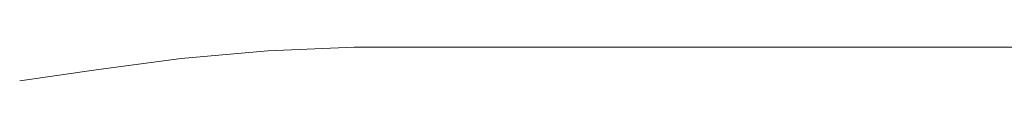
# Model space of a CAD drawing. Extents: x 256490 to 7565828, y -103950 to 5881792.
# Tile 27 of 99: x 268465.152 to 268473.482, y -72473.39 to -72473.104. Entities that reach past the tile are written whole.
import ezdxf

# ---------------------------------------------------------------- set-up
doc = ezdxf.new("R2010")
doc.units = 0
doc.header["$MEASUREMENT"] = 0
doc.layers.add('linii', color=7, linetype='Continuous', lineweight=15)

# ---------------------------------------------------------------- blocks, each defined once
blk = doc.blocks.new('GFGDGD')
at = {"color": 0, "linetype": 'ByBlock', "lineweight": -2}
for p, q in [((30953.4377, -10457.0587, 0), (30940.3695, -10457.0587, 0)), ((30953.4377, -10457.0587, 0), (30940.3695, -10457.0587, 0)), ((30953.4377, -10457.0587, 0), (30940.3695, -10457.0587, 0)), ((30953.4377, -10457.0587, 0), (30940.3695, -10457.0587, 0)), ((30953.4377, -10457.0587, 0), (30940.3695, -10457.0587, 0)), ((30953.4377, -10457.0587, 0), (30940.3695, -10457.0587, 0)), ((30953.4377, -10457.0587, 0), (30940.3695, -10457.0587, 0)), ((30953.4377, -10457.0587, 0), (30940.3695, -10457.0587, 0)), ((30953.4377, -10457.0587, 0), (30940.3695, -10457.0587, 0)), ((30953.4377, -10457.0587, 0), (30940.3695, -10457.0587, 0)), ((30953.4377, -10457.0587, 0), (30940.3695, -10457.0587, 0)), ((30953.4377, -10457.0587, 0), (30940.3695, -10457.0587, 0)), ((30953.4377, -10457.0587, 0), (30940.3695, -10457.0587, 0)), ((30953.4377, -10457.0587, 0), (30940.3695, -10457.0587, 0)), ((30953.4377, -10457.0587, 0), (30940.3695, -10457.0587, 0)), ((30953.4377, -10457.0587, 0), (30940.3695, -10457.0587, 0)), ((30953.4377, -10457.0587, 0), (30940.3695, -10457.0587, 0)), ((30953.4377, -10457.0587, 0), (30940.3695, -10457.0587, 0)), ((30953.4377, -10457.0587, 0), (30940.3695, -10457.0587, 0)), ((30953.4377, -10457.0587, 0), (30940.3695, -10457.0587, 0)), ((30953.4377, -10457.0587, 0), (30940.3695, -10457.0587, 0)), ((30953.4377, -10457.0587, 0), (30940.3695, -10457.0587, 0)), ((30953.4377, -10457.0587, 0), (30940.3695, -10457.0587, 0)), ((30953.4377, -10457.0587, 0), (30940.3695, -10457.0587, 0)), ((30954.2008, -10457.0587, 0), (30953.4377, -10457.0587, 0)), ((30954.2008, -10457.0587, 0), (30953.4377, -10457.0587, 0)), ((30954.2008, -10457.0587, 0), (30953.4377, -10457.0587, 0)), ((30954.2008, -10457.0587, 0), (30953.4377, -10457.0587, 0)), ((30954.2008, -10457.0587, 0), (30953.4377, -10457.0587, 0)), ((30954.2008, -10457.0587, 0), (30953.4377, -10457.0587, 0)), ((30954.2008, -10457.0587, 0), (30953.4377, -10457.0587, 0)), ((30954.2008, -10457.0587, 0), (30953.4377, -10457.0587, 0)), ((30954.2008, -10457.0587, 0), (30953.4377, -10457.0587, 0)), ((30954.2008, -10457.0587, 0), (30953.4377, -10457.0587, 0)), ((30954.2008, -10457.0587, 0), (30953.4377, -10457.0587, 0)), ((30954.2008, -10457.0587, 0), (30953.4377, -10457.0587, 0)), ((30954.2008, -10457.0587, 0), (30953.4377, -10457.0587, 0)), ((30954.2008, -10457.0587, 0), (30953.4377, -10457.0587, 0)), ((30954.2008, -10457.0587, 0), (30953.4377, -10457.0587, 0)), ((30954.2008, -10457.0587, 0), (30953.4377, -10457.0587, 0)), ((30954.2008, -10457.0587, 0), (30953.4377, -10457.0587, 0)), ((30954.2008, -10457.0587, 0), (30953.4377, -10457.0587, 0)), ((30954.2008, -10457.0587, 0), (30953.4377, -10457.0587, 0)), ((30954.2008, -10457.0587, 0), (30953.4377, -10457.0587, 0)), ((30954.2008, -10457.0587, 0), (30953.4377, -10457.0587, 0)), ((30954.2008, -10457.0587, 0), (30953.4377, -10457.0587, 0)), ((30954.2008, -10457.0587, 0), (30953.4377, -10457.0587, 0)), ((30954.2008, -10457.0587, 0), (30953.4377, -10457.0587, 0)), ((30954.9321, -10457.0905, 0), (30954.2008, -10457.0587, 0)), ((30954.9321, -10457.0905, 0), (30954.2008, -10457.0587, 0)), ((30954.9321, -10457.0905, 0), (30954.2008, -10457.0587, 0)), ((30954.9321, -10457.0905, 0), (30954.2008, -10457.0587, 0)), ((30954.9321, -10457.0905, 0), (30954.2008, -10457.0587, 0)), ((30954.9321, -10457.0905, 0), (30954.2008, -10457.0587, 0)), ((30954.9321, -10457.0905, 0), (30954.2008, -10457.0587, 0)), ((30954.9321, -10457.0905, 0), (30954.2008, -10457.0587, 0)), ((30954.9321, -10457.0905, 0), (30954.2008, -10457.0587, 0)), ((30954.9321, -10457.0905, 0), (30954.2008, -10457.0587, 0)), ((30954.9321, -10457.0905, 0), (30954.2008, -10457.0587, 0)), ((30954.9321, -10457.0905, 0), (30954.2008, -10457.0587, 0)), ((30954.9321, -10457.0905, 0), (30954.2008, -10457.0587, 0)), ((30954.9321, -10457.0905, 0), (30954.2008, -10457.0587, 0)), ((30954.9321, -10457.0905, 0), (30954.2008, -10457.0587, 0)), ((30954.9321, -10457.0905, 0), (30954.2008, -10457.0587, 0)), ((30954.9321, -10457.0905, 0), (30954.2008, -10457.0587, 0)), ((30954.9321, -10457.0905, 0), (30954.2008, -10457.0587, 0)), ((30954.9321, -10457.0905, 0), (30954.2008, -10457.0587, 0)), ((30954.9321, -10457.0905, 0), (30954.2008, -10457.0587, 0)), ((30954.9321, -10457.0905, 0), (30954.2008, -10457.0587, 0)), ((30954.9321, -10457.0905, 0), (30954.2008, -10457.0587, 0)), ((30954.9321, -10457.0905, 0), (30954.2008, -10457.0587, 0)), ((30954.9321, -10457.0905, 0), (30954.2008, -10457.0587, 0)), ((30955.6634, -10457.1541, 0), (30954.9321, -10457.0905, 0)), ((30955.6634, -10457.1541, 0), (30954.9321, -10457.0905, 0)), ((30955.6634, -10457.1541, 0), (30954.9321, -10457.0905, 0)), ((30955.6634, -10457.1541, 0), (30954.9321, -10457.0905, 0)), ((30955.6634, -10457.1541, 0), (30954.9321, -10457.0905, 0)), ((30955.6634, -10457.1541, 0), (30954.9321, -10457.0905, 0)), ((30955.6634, -10457.1541, 0), (30954.9321, -10457.0905, 0)), ((30955.6634, -10457.1541, 0), (30954.9321, -10457.0905, 0)), ((30955.6634, -10457.1541, 0), (30954.9321, -10457.0905, 0)), ((30955.6634, -10457.1541, 0), (30954.9321, -10457.0905, 0)), ((30955.6634, -10457.1541, 0), (30954.9321, -10457.0905, 0)), ((30955.6634, -10457.1541, 0), (30954.9321, -10457.0905, 0)), ((30955.6634, -10457.1541, 0), (30954.9321, -10457.0905, 0)), ((30955.6634, -10457.1541, 0), (30954.9321, -10457.0905, 0)), ((30955.6634, -10457.1541, 0), (30954.9321, -10457.0905, 0)), ((30955.6634, -10457.1541, 0), (30954.9321, -10457.0905, 0)), ((30955.6634, -10457.1541, 0), (30954.9321, -10457.0905, 0)), ((30955.6634, -10457.1541, 0), (30954.9321, -10457.0905, 0)), ((30955.6634, -10457.1541, 0), (30954.9321, -10457.0905, 0)), ((30955.6634, -10457.1541, 0), (30954.9321, -10457.0905, 0)), ((30955.6634, -10457.1541, 0), (30954.9321, -10457.0905, 0)), ((30955.6634, -10457.1541, 0), (30954.9321, -10457.0905, 0)), ((30955.6634, -10457.1541, 0), (30954.9321, -10457.0905, 0)), ((30955.6634, -10457.1541, 0), (30954.9321, -10457.0905, 0)), ((30956.3629, -10457.2495, 0), (30955.6634, -10457.1541, 0)), ((30956.3629, -10457.2495, 0), (30955.6634, -10457.1541, 0)), ((30956.3629, -10457.2495, 0), (30955.6634, -10457.1541, 0)), ((30956.3629, -10457.2495, 0), (30955.6634, -10457.1541, 0)), ((30956.3629, -10457.2495, 0), (30955.6634, -10457.1541, 0)), ((30956.3629, -10457.2495, 0), (30955.6634, -10457.1541, 0)), ((30956.3629, -10457.2495, 0), (30955.6634, -10457.1541, 0)), ((30956.3629, -10457.2495, 0), (30955.6634, -10457.1541, 0)), ((30956.3629, -10457.2495, 0), (30955.6634, -10457.1541, 0)), ((30956.3629, -10457.2495, 0), (30955.6634, -10457.1541, 0)), ((30956.3629, -10457.2495, 0), (30955.6634, -10457.1541, 0)), ((30956.3629, -10457.2495, 0), (30955.6634, -10457.1541, 0)), ((30956.3629, -10457.2495, 0), (30955.6634, -10457.1541, 0)), ((30956.3629, -10457.2495, 0), (30955.6634, -10457.1541, 0)), ((30956.3629, -10457.2495, 0), (30955.6634, -10457.1541, 0)), ((30956.3629, -10457.2495, 0), (30955.6634, -10457.1541, 0)), ((30956.3629, -10457.2495, 0), (30955.6634, -10457.1541, 0)), ((30956.3629, -10457.2495, 0), (30955.6634, -10457.1541, 0)), ((30956.3629, -10457.2495, 0), (30955.6634, -10457.1541, 0)), ((30956.3629, -10457.2495, 0), (30955.6634, -10457.1541, 0)), ((30956.3629, -10457.2495, 0), (30955.6634, -10457.1541, 0)), ((30956.3629, -10457.2495, 0), (30955.6634, -10457.1541, 0)), ((30956.3629, -10457.2495, 0), (30955.6634, -10457.1541, 0)), ((30956.3629, -10457.2495, 0), (30955.6634, -10457.1541, 0)), ((30957.0306, -10457.3448, 0), (30956.3629, -10457.2495, 0)), ((30957.0306, -10457.3448, 0), (30956.3629, -10457.2495, 0)), ((30957.0306, -10457.3448, 0), (30956.3629, -10457.2495, 0)), ((30957.0306, -10457.3448, 0), (30956.3629, -10457.2495, 0)), ((30957.0306, -10457.3448, 0), (30956.3629, -10457.2495, 0)), ((30957.0306, -10457.3448, 0), (30956.3629, -10457.2495, 0)), ((30957.0306, -10457.3448, 0), (30956.3629, -10457.2495, 0)), ((30957.0306, -10457.3448, 0), (30956.3629, -10457.2495, 0)), ((30957.0306, -10457.3448, 0), (30956.3629, -10457.2495, 0)), ((30957.0306, -10457.3448, 0), (30956.3629, -10457.2495, 0)), ((30957.0306, -10457.3448, 0), (30956.3629, -10457.2495, 0)), ((30957.0306, -10457.3448, 0), (30956.3629, -10457.2495, 0)), ((30957.0306, -10457.3448, 0), (30956.3629, -10457.2495, 0)), ((30957.0306, -10457.3448, 0), (30956.3629, -10457.2495, 0)), ((30957.0306, -10457.3448, 0), (30956.3629, -10457.2495, 0)), ((30957.0306, -10457.3448, 0), (30956.3629, -10457.2495, 0)), ((30957.0306, -10457.3448, 0), (30956.3629, -10457.2495, 0)), ((30957.0306, -10457.3448, 0), (30956.3629, -10457.2495, 0)), ((30957.0306, -10457.3448, 0), (30956.3629, -10457.2495, 0)), ((30957.0306, -10457.3448, 0), (30956.3629, -10457.2495, 0)), ((30957.0306, -10457.3448, 0), (30956.3629, -10457.2495, 0)), ((30957.0306, -10457.3448, 0), (30956.3629, -10457.2495, 0)), ((30957.0306, -10457.3448, 0), (30956.3629, -10457.2495, 0)), ((30957.0306, -10457.3448, 0), (30956.3629, -10457.2495, 0))]:
    blk.add_line(p, q, dxfattribs=at)

msp = doc.modelspace()

# ---------------------------------------------------------------- block references
at = {"layer": 'linii', "xscale": -1}
msp.add_blockref('GFGDGD', (299422.1823, -62016.0454, 0), dxfattribs=at)

doc.saveas('drawing.dxf')
